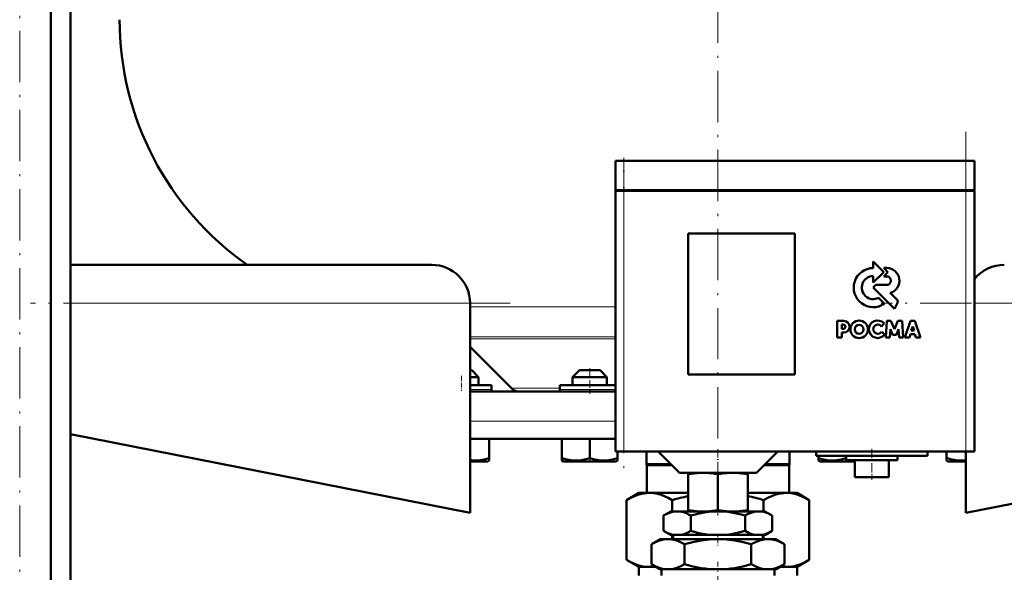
# Model space of a CAD drawing. Extents: x -1976 to 2357, y -1856 to 698.
# Tile 42 of 60: x -17 to 214, y -98 to 32. Entities that reach past the tile are written whole.
import ezdxf

# ---------------------------------------------------------------- set-up
doc = ezdxf.new("R2010")
doc.units = 0
doc.linetypes.add('DASHDOT', pattern=[18.5, 12, -3, 0.5, -3])

msp = doc.modelspace()

# ---------------------------------------------------------------- linework, layer by layer
at = {"color": 7, "linetype": 'DASHDOT', "lineweight": 18}
for p, q in [((146.57, 426.63), (146.57, -77.66)), ((-16.81, -205.04), (-16.81, 134.62)), ((204.56, -76.23), (204.56, 5.37)), ((124.56, -2.33), (124.56, -75.53)), ((97.92, -34.77), (-14.29, -34.77)), ((446.37, -34.77), (184.76, -34.77))]:
    msp.add_line(p, q, dxfattribs=at)
at = {"color": 7, "lineweight": 50}
for p, q in [((-9.51, -176.73), (-9.51, 41.62)), ((-4.93, -165.88), (-4.93, 41.62)), ((124.56, -1.43), (122.56, -1.43)), ((122.56, -8.33), (122.56, -1.43)), ((124.56, -1.43), (204.56, -1.43)), ((206.56, -1.43), (204.56, -1.43)), ((206.56, -8.33), (206.56, -1.43)), ((124.56, -8.33), (122.56, -8.33)), ((122.56, -8.43), (123.15, -8.43)), ((122.56, -8.43), (122.56, -69.43)), ((122.66, -8.43), (122.66, -8.33)), ((123.15, -8.43), (124.56, -8.43)), ((124.56, -8.33), (204.56, -8.33)), ((204.56, -8.43), (124.56, -8.43)), ((206.56, -8.33), (204.56, -8.33)), ((204.56, -8.43), (205.98, -8.43)), ((205.98, -8.43), (206.56, -8.43)), ((206.46, -8.43), (206.46, -8.33)), ((206.56, -69.43), (206.56, -8.43)), ((139.56, -51.43), (139.56, -18.43)), ((139.56, -18.43), (164.56, -18.43)), ((164.56, -18.43), (164.56, -51.43)), ((185.36, -27.47), (182.89, -24.99)), ((182.89, -24.99), (182.89, -26.51)), ((-4.94, -25.77), (79.57, -25.77)), ((182.89, -29.93), (185.36, -27.47)), ((185.35, -26.47), (186.35, -27.47)), ((186.08, -26.47), (185.35, -26.47)), ((186.35, -27.47), (185.37, -28.46)), ((182.89, -28.41), (182.89, -29.93)), ((185.37, -28.46), (186.02, -28.46)), ((183.54, -30.47), (182.91, -31.1)), ((182.91, -31.1), (187.85, -36.04)), ((186.02, -30.47), (183.54, -30.47)), ((185.5, -34.88), (184.11, -33.51)), ((188.69, -34.14), (186.89, -32.34)), ((88.57, -34.77), (88.57, -83.77)), ((176, -38.88), (174.49, -38.88)), ((174.49, -38.88), (174.49, -42.77)), ((186.07, -38.89), (185.81, -42.77)), ((187.05, -38.89), (186.07, -38.89)), ((187.87, -40.83), (187.05, -38.89)), ((188.69, -38.89), (187.87, -40.83)), ((189.67, -38.89), (188.69, -38.89)), ((189.93, -42.77), (189.67, -38.89)), ((191.61, -38.9), (190.3, -42.77)), ((192.63, -38.9), (191.61, -38.9)), ((193.94, -42.77), (192.63, -38.9)), ((175.54, -39.74), (175.89, -39.74)), ((175.54, -40.76), (175.54, -39.74)), ((175.89, -40.76), (175.54, -40.76)), ((184.86, -40.2), (185.42, -39.43)), ((185.55, -42.1), (184.87, -41.42)), ((186.78, -42.77), (186.9, -40.84)), ((186.9, -40.84), (187.4, -42.17)), ((188.34, -42.17), (188.84, -40.84)), ((188.84, -40.84), (188.97, -42.77)), ((191.81, -41.12), (192.14, -40.16)), ((192.44, -41.12), (191.81, -41.12)), ((192.14, -40.16), (192.44, -41.12)), ((174.49, -42.77), (175.54, -42.77)), ((175.54, -41.61), (176, -41.61)), ((175.54, -42.77), (175.54, -41.61)), ((185.81, -42.77), (186.78, -42.77)), ((187.4, -42.17), (188.34, -42.17)), ((188.97, -42.77), (189.93, -42.77)), ((190.3, -42.77), (191.35, -42.77)), ((191.35, -42.77), (191.59, -41.99)), ((191.59, -41.99), (192.66, -41.99)), ((192.66, -41.99), (192.9, -42.77)), ((192.9, -42.77), (193.94, -42.77)), ((98.27, -54.64), (88.57, -44.93)), ((88.97, -50.43), (88.57, -50.43)), ((88.97, -50.43), (90.57, -52.03)), ((114.17, -50.43), (112.57, -52.03)), ((118.97, -50.43), (114.17, -50.43)), ((120.57, -52.03), (118.97, -50.43)), ((90.57, -52.03), (88.57, -52.03)), ((90.57, -53.93), (90.57, -52.03)), ((120.57, -52.03), (112.57, -52.03)), ((112.57, -52.03), (112.57, -53.93)), ((120.57, -53.93), (120.57, -52.03)), ((164.56, -51.43), (139.56, -51.43)), ((93.57, -53.93), (88.57, -53.93)), ((93.57, -54.93), (93.57, -53.93)), ((113.07, -53.93), (109.57, -53.93)), ((109.57, -53.93), (109.57, -54.93)), ((122.56, -53.93), (113.07, -53.93)), ((88.57, -55.43), (122.56, -55.43)), ((204.57, -83.77), (341.57, -56.77)), ((88.57, -83.77), (-4.94, -65.35)), ((88.57, -66.43), (122.56, -66.43)), ((93.07, -66.43), (93.07, -70.96)), ((110.07, -66.43), (110.07, -70.97)), ((116.57, -66.43), (116.57, -70.97)), ((93.07, -70.96), (93.07, -71.54)), ((110.07, -71.55), (110.07, -70.97)), ((123.15, -69.43), (122.56, -69.43)), ((123.07, -69.43), (123.07, -70.97)), ((123.07, -69.43), (123.07, -70.96)), ((123.07, -70.96), (123.07, -71.41)), ((123.07, -70.97), (123.07, -71.55)), ((123.07, -71.41), (123.07, -71.54)), ((124.56, -69.43), (123.15, -69.43)), ((124.56, -69.43), (204.56, -69.43)), ((129.82, -69.43), (129.82, -72.43)), ((137.57, -74.43), (132.57, -69.43)), ((155.57, -74.43), (160.57, -69.43)), ((163.32, -69.43), (163.32, -72.43)), ((169.57, -69.43), (169.57, -70.43)), ((182.56, -70.43), (169.57, -70.43)), ((170.06, -70.43), (170.06, -70.96)), ((170.06, -71.54), (170.06, -70.96)), ((176.56, -70.43), (176.56, -70.97)), ((176.57, -70.43), (176.57, -71.43)), ((195.57, -70.43), (182.56, -70.43)), ((188.57, -70.43), (188.57, -71.43)), ((195.57, -69.43), (195.57, -70.43)), ((200.06, -69.43), (200.06, -70.96)), ((200.06, -71.54), (200.06, -70.96)), ((205.98, -69.43), (204.56, -69.43)), ((204.57, -69.43), (204.57, -83.77)), ((206.56, -69.43), (205.98, -69.43)), ((88.57, -71.73), (89.65, -71.73)), ((89.65, -71.73), (92.74, -71.73)), ((92.74, -71.73), (93.07, -71.54)), ((110.39, -71.73), (110.07, -71.55)), ((110.39, -71.73), (122.74, -71.73)), ((123.07, -71.55), (122.74, -71.73)), ((129.82, -72.43), (135.57, -72.43)), ((129.94, -72.65), (129.82, -72.43)), ((129.94, -72.65), (135.78, -72.65)), ((129.94, -72.65), (129.94, -79.13)), ((157.35, -72.65), (163.19, -72.65)), ((157.57, -72.43), (163.32, -72.43)), ((163.19, -72.65), (163.32, -72.43)), ((163.19, -72.65), (163.19, -79.13)), ((170.39, -71.73), (170.06, -71.54)), ((170.39, -71.73), (173.48, -71.73)), ((173.48, -71.73), (178.57, -71.73)), ((176.57, -71.43), (182.56, -71.43)), ((178.4, -71.43), (178.57, -71.46)), ((178.57, -71.43), (178.57, -75.43)), ((182.56, -71.43), (188.57, -71.43)), ((186.57, -71.43), (186.57, -75.43)), ((200.39, -71.73), (200.06, -71.54)), ((200.39, -71.73), (202.2, -71.73)), ((202.2, -71.73), (204.57, -71.73)), ((137.57, -74.43), (146.57, -74.43)), ((139.56, -74.72), (139.56, -74.43)), ((139.56, -74.72), (139.56, -83.16)), ((146.56, -74.71), (146.56, -83.16)), ((146.57, -74.43), (155.57, -74.43)), ((153.56, -74.43), (153.56, -74.72)), ((153.56, -74.72), (153.56, -83.16)), ((178.57, -75.43), (182.56, -75.43)), ((182.56, -75.43), (186.57, -75.43)), ((125.2, -80.79), (128.07, -79.13)), ((128.07, -79.13), (130.54, -79.13)), ((130.54, -79.13), (139.56, -79.13)), ((153.56, -79.13), (162.59, -79.13)), ((162.59, -79.13), (165.07, -79.13)), ((167.93, -80.79), (165.07, -79.13)), ((125.2, -94.78), (125.2, -80.79)), ((135.88, -80.79), (135.88, -83.43)), ((157.25, -83.43), (157.25, -80.79)), ((167.93, -80.79), (167.93, -94.78)), ((135.57, -83.43), (133.86, -84.42)), ((133.86, -88.01), (133.86, -84.42)), ((137.04, -83.43), (135.57, -83.43)), ((146.57, -83.43), (137.04, -83.43)), ((139.56, -83.43), (139.56, -83.16)), ((139.56, -83.43), (142.24, -83.43)), ((140.21, -88.01), (140.21, -84.42)), ((143.93, -83.43), (142.24, -83.43)), ((143.93, -83.43), (149.19, -83.43)), ((156.09, -83.43), (146.57, -83.43)), ((150.89, -83.43), (149.19, -83.43)), ((150.89, -83.43), (153.56, -83.43)), ((152.92, -88.01), (152.92, -84.42)), ((153.56, -83.16), (153.56, -83.43)), ((157.57, -83.43), (156.09, -83.43)), ((157.57, -83.43), (159.27, -84.42)), ((159.27, -88.01), (159.27, -84.42)), ((135.46, -88.93), (133.86, -88.01)), ((136.26, -88.93), (135.46, -88.93)), ((135.88, -88.93), (135.88, -89.93)), ((136.09, -88.93), (136.09, -89.93)), ((136.26, -88.93), (137.82, -88.93)), ((145.01, -88.93), (137.82, -88.93)), ((145.01, -88.93), (148.12, -88.93)), ((155.31, -88.93), (148.12, -88.93)), ((155.31, -88.93), (156.87, -88.93)), ((157.68, -88.93), (156.87, -88.93)), ((157.04, -88.93), (157.04, -89.93)), ((157.25, -89.93), (157.25, -88.93)), ((157.68, -88.93), (159.27, -88.01)), ((133.07, -89.93), (130.98, -91.14)), ((130.98, -95.81), (130.98, -91.14)), ((134.87, -89.93), (133.07, -89.93)), ((146.57, -89.93), (134.87, -89.93)), ((138.77, -95.81), (138.77, -91.14)), ((158.26, -89.93), (146.57, -89.93)), ((154.36, -95.81), (154.36, -91.14)), ((160.07, -89.93), (158.26, -89.93)), ((160.07, -89.93), (162.15, -91.14)), ((162.15, -95.81), (162.15, -91.14)), ((128.07, -96.43), (125.2, -94.78)), ((128.07, -96.43), (130.54, -96.43)), ((128.07, -98.43), (128.07, -96.43)), ((130.54, -96.43), (132.06, -96.43)), ((132.93, -96.93), (130.98, -95.81)), ((160.2, -96.93), (162.15, -95.81)), ((161.07, -96.43), (162.59, -96.43)), ((162.59, -96.43), (165.07, -96.43)), ((165.07, -96.43), (167.93, -94.78)), ((165.07, -98.43), (165.07, -96.43)), ((133.92, -96.93), (132.93, -96.93)), ((133.34, -98.43), (133.34, -96.93)), ((133.92, -96.93), (135.83, -96.93)), ((144.65, -96.93), (135.83, -96.93)), ((144.65, -96.93), (148.48, -96.93)), ((157.3, -96.93), (148.48, -96.93)), ((157.3, -96.93), (159.21, -96.93)), ((160.2, -96.93), (159.21, -96.93)), ((159.79, -98.43), (159.79, -96.93))]:
    msp.add_line(p, q, dxfattribs=at)
at = {"color": 7, "linetype": 'DASHDOT', "lineweight": 18, "ltscale": 0.207015}
msp.add_line((124.56, -0.74), (124.56, -9.02), dxfattribs=at)
at = {"color": 7, "lineweight": 18}
for p, q in [((124.56, -8.33), (124.56, -1.43)), ((204.56, -8.33), (204.56, -1.43)), ((124.56, -8.43), (124.56, -8.33)), ((124.56, -69.43), (124.56, -8.43)), ((204.56, -8.43), (204.56, -8.33)), ((204.56, -8.43), (204.56, -69.43)), ((-4.94, -34.77), (88.57, -34.77)), ((88.57, -35.63), (122.56, -35.63)), ((424.57, -34.77), (206.56, -34.77)), ((88.57, -42.63), (122.56, -42.63)), ((88.57, -43.04), (122.56, -43.04)), ((93.57, -54.93), (88.57, -54.93)), ((98.27, -54.64), (109.57, -54.64)), ((113.07, -54.93), (109.57, -54.93)), ((116.57, -54.93), (113.07, -54.93)), ((122.56, -54.93), (116.57, -54.93)), ((88.57, -62.33), (122.56, -62.33))]:
    msp.add_line(p, q, dxfattribs=at)
at = {"color": 7, "linetype": 'DASHDOT', "lineweight": 18, "ltscale": 0.150014}
msp.add_line((116.57, -49.93), (116.57, -55.93), dxfattribs=at)
at = {"color": 7, "linetype": 'DASHDOT', "lineweight": 18, "ltscale": 0.087013}
msp.add_line((86.57, -51.74), (86.57, -55.22), dxfattribs=at)
at = {"color": 7, "linetype": 'DASHDOT', "lineweight": 18, "ltscale": 0.158359}
msp.add_line((146.57, -68.91), (146.57, -75.24), dxfattribs=at)
at = {"color": 7, "linetype": 'DASHDOT', "lineweight": 18, "ltscale": 0.180015}
msp.add_line((182.56, -68.83), (182.56, -76.03), dxfattribs=at)
at = {"color": 7, "linetype": 'DASHDOT', "lineweight": 18, "ltscale": 0.02298}
for p, q in [((116.57, -71.81), (116.57, -70.89)), ((176.57, -71.81), (176.57, -70.89))]:
    msp.add_line(p, q, dxfattribs=at)
at = {"color": 7, "linetype": 'DASHDOT', "lineweight": 18, "ltscale": 0.037938}
msp.add_line((146.57, -83.04), (146.57, -84.55), dxfattribs=at)
at = {"color": 7, "linetype": 'DASHDOT', "lineweight": 18, "ltscale": 0.066602}
msp.add_line((146.57, -88.71), (146.57, -91.38), dxfattribs=at)
at = {"color": 7, "linetype": 'DASHDOT', "lineweight": 18, "ltscale": 0.355646}
msp.add_line((146.57, -109.47), (146.57, -95.25), dxfattribs=at)
at = {"color": 7, "lineweight": 50}
for points in [[(89.82, -71.55), (90.83, -71.49), (91.87, -71.3), (93.07, -70.96)], [(110.07, -70.97), (110.9, -71.22), (111.7, -71.4), (112.43, -71.5), (113.16, -71.55), (114.25, -71.5), (115.36, -71.31), (116.57, -70.97)], [(116.57, -70.97), (117.4, -71.22), (118.2, -71.4), (118.93, -71.5), (119.66, -71.55), (120.75, -71.5), (121.86, -71.31), (123.07, -70.97)], [(170.06, -70.96), (170.89, -71.21), (171.7, -71.39), (172.43, -71.5), (173.32, -71.55)], [(173.32, -71.55), (174.33, -71.49), (175.36, -71.31), (176.56, -70.97)], [(125.2, -80.79), (126.32, -80.2), (127.42, -79.73), (128.05, -79.51), (128.68, -79.35), (129.31, -79.23), (129.92, -79.16), (130.54, -79.13)], [(130.54, -79.13), (131.47, -79.19), (132.4, -79.35), (133.02, -79.51), (133.64, -79.71), (134.88, -80.25), (135.88, -80.79)], [(157.25, -80.79), (158.36, -80.2), (159.47, -79.73), (160.1, -79.51), (160.73, -79.35), (161.35, -79.23), (161.97, -79.16), (162.59, -79.13)], [(162.59, -79.13), (163.52, -79.19), (164.45, -79.35), (165.06, -79.51), (165.68, -79.71), (166.92, -80.25), (167.93, -80.79)], [(137.04, -83.43), (136.5, -83.46), (135.97, -83.55), (135.5, -83.68), (135.04, -83.84), (134.45, -84.1), (133.86, -84.42)], [(140.21, -84.42), (139.69, -84.13), (139.17, -83.89), (138.47, -83.64), (137.76, -83.49), (137.04, -83.43)], [(146.57, -83.43), (145.49, -83.46), (144.42, -83.55), (143.3, -83.71), (142.19, -83.92), (141.2, -84.15), (140.21, -84.42)], [(152.92, -84.42), (151.72, -84.1), (150.5, -83.83), (148.87, -83.57), (147.22, -83.45), (146.57, -83.43)], [(156.09, -83.43), (155.56, -83.46), (155.02, -83.55), (154.56, -83.68), (154.09, -83.84), (153.5, -84.1), (152.92, -84.42)], [(159.27, -84.42), (158.75, -84.13), (158.22, -83.89), (157.52, -83.64), (156.81, -83.49), (156.09, -83.43)], [(133.86, -88.01), (134.82, -88.5), (135.29, -88.69), (135.78, -88.83), (136.26, -88.93)], [(137.82, -88.93), (138.31, -88.83), (138.79, -88.68), (139.51, -88.39), (140.21, -88.01)], [(140.21, -88.01), (142.11, -88.5), (143.07, -88.68), (144.04, -88.83), (145.01, -88.93)], [(148.12, -88.93), (149.1, -88.83), (150.07, -88.68), (151.03, -88.49), (152.92, -88.01)], [(152.92, -88.01), (153.87, -88.5), (154.35, -88.69), (154.83, -88.83), (155.31, -88.93)], [(156.87, -88.93), (157.36, -88.83), (157.85, -88.68), (158.56, -88.39), (159.27, -88.01)], [(134.87, -89.93), (134.38, -89.96), (133.89, -90.02), (132.91, -90.26), (131.93, -90.64), (130.98, -91.14)], [(138.77, -91.14), (138.13, -90.8), (137.49, -90.5), (136.63, -90.19), (135.75, -90), (134.87, -89.93)], [(146.57, -89.93), (145.57, -89.96), (144.58, -90.02), (142.62, -90.26), (140.68, -90.64), (138.77, -91.14)], [(154.36, -91.14), (152.45, -90.64), (150.51, -90.26), (148.55, -90.02), (147.56, -89.96), (146.57, -89.93)], [(158.26, -89.93), (157.76, -89.96), (157.27, -90.02), (156.29, -90.26), (155.32, -90.64), (154.36, -91.14)], [(162.15, -91.14), (161.52, -90.8), (160.87, -90.5), (160.01, -90.19), (159.14, -90), (158.26, -89.93)], [(130.54, -96.43), (129.61, -96.38), (128.68, -96.22), (128.07, -96.06), (127.45, -95.85), (126.21, -95.32), (125.2, -94.78)], [(130.98, -95.81), (132.05, -96.36), (133.01, -96.72), (133.92, -96.93)], [(135.83, -96.93), (136.73, -96.72), (137.7, -96.36), (138.77, -95.81)], [(138.77, -95.81), (140.71, -96.31), (142.67, -96.69), (143.66, -96.83), (144.65, -96.93)], [(148.48, -96.93), (149.47, -96.83), (150.46, -96.69), (152.42, -96.31), (154.36, -95.81)], [(154.36, -95.81), (155.43, -96.36), (156.4, -96.72), (157.3, -96.93)], [(159.21, -96.93), (160.12, -96.72), (161.08, -96.36), (162.15, -95.81)], [(167.93, -94.78), (166.82, -95.37), (165.71, -95.84), (165.08, -96.05), (164.45, -96.22), (163.82, -96.34), (163.21, -96.41), (162.59, -96.43)]]:
    msp.add_lwpolyline(points, dxfattribs=at)
for centre, radius in [((179.61, -40.84), 2.05), ((179.59, -40.86), 1.03)]:
    msp.add_circle(centre, radius, dxfattribs=at)
for centre, radius, start, end in [((76.57, 31.57), 70, 180, 234.9993), ((79.57, -34.77), 9, 0, 90), ((182.91, -31.1), 4.58, 90.1383, 304.4298), ((186.01, -29.47), 3, 287.1499, 88.7273), ((213.57, -34.77), 9, 90, 141.0602), ((182.91, -31.1), 2.69, 90.2347, 296.6674), ((186.02, -29.47), 1, 269.9385, 89.9386), ((183.03, -32.77), 5.82, 325.8057, 346.3515), ((175.99, -40.25), 1.36, 270.7089, 89.4662), ((183.94, -40.84), 2.05, 43.4814, 321.8497), ((175.89, -40.25), 0.509, 270.4383, 90.0947), ((183.97, -40.81), 1.08, 34.2807, 326.1974), ((94.07, -54.93), 0.5, 180, 270), ((100.18, -52.73), 2.7, 225, 270.0003), ((109.07, -54.93), 0.5, 270, 360), ((203.9, -59.67), 11.93, 251.2031, 259.844), ((203.31, -62.89), 8.65, 259.9425, 278.3361), ((89.83, -62.83), 8.71, 261.6837, 269.9335), ((143.33, -97.98), 23.56, 92.1952, 99.1944), ((142.85, -97.9), 23.48, 80.893, 87.8135), ((150.28, -97.9), 23.48, 92.1902, 99.1073), ((149.8, -97.98), 23.56, 80.8063, 87.8012), ((149.22, -126.6), 47.71, 101.6696, 106.2247), ((143.91, -126.6), 47.72, 73.7754, 78.3308), ((143.37, -59.55), 23.91, 260.8433, 267.2838), ((142.81, -59.63), 23.83, 272.708, 279.07), ((150.32, -59.63), 23.83, 260.9296, 267.2892), ((149.76, -59.55), 23.91, 272.719, 279.1561), ((130.54, -88.25), 8.18, 270.049, 279.4069), ((162.59, -88.25), 8.18, 260.597, 269.9511)]:
    msp.add_arc(centre, radius, start, end, dxfattribs=at)

doc.saveas('drawing.dxf')
